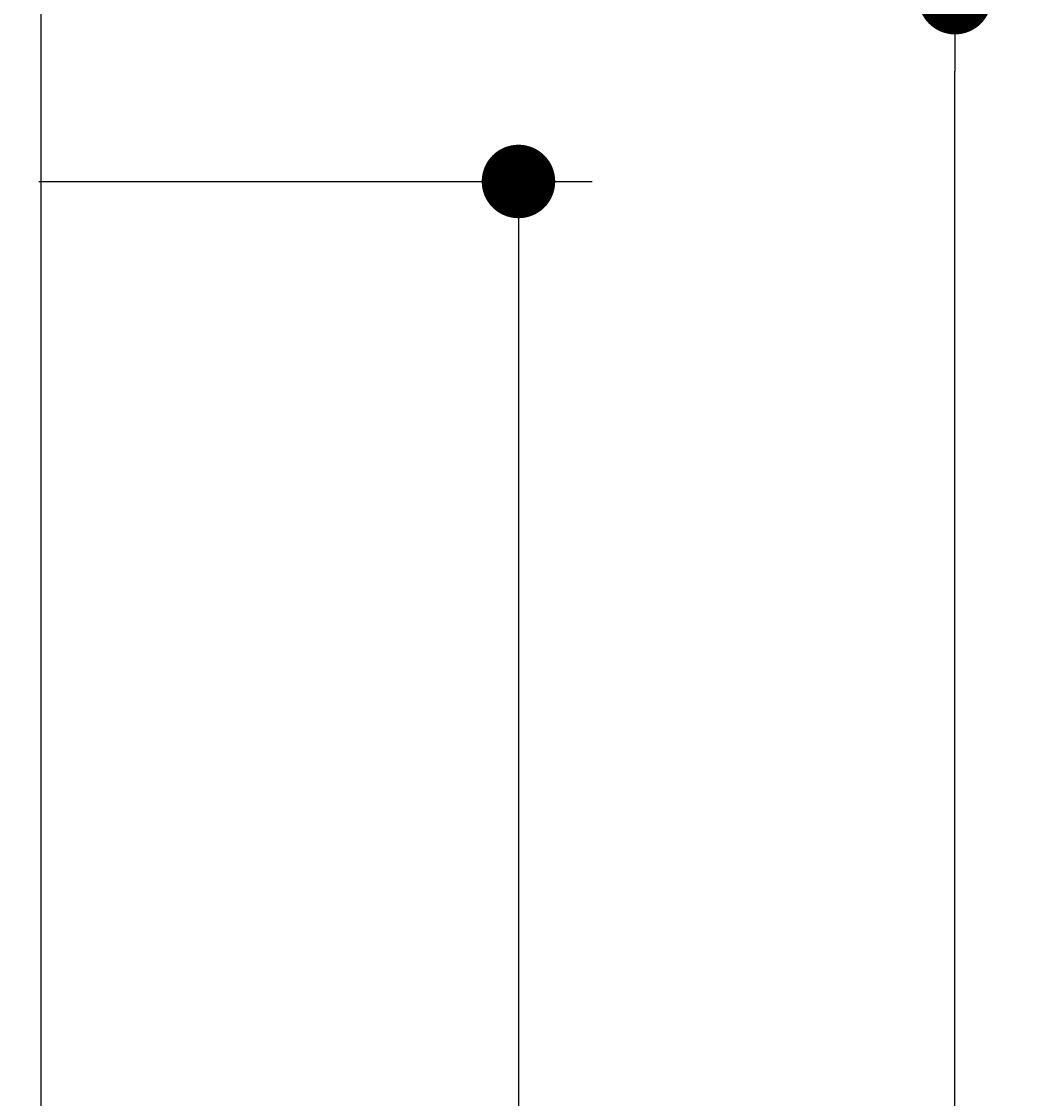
# Model space of a CAD drawing. Extents: x 715 to 7297, y 67 to 5910.
# Tile 89 of 90: x 6262 to 6810, y 4738 to 5324. Entities that reach past the tile are written whole.
import ezdxf

# ---------------------------------------------------------------- set-up
doc = ezdxf.new("R2010")
doc.units = 0
doc.layers.get('0').update_dxf_attribs({"linetype": 'CONTINUOUS'})
doc.layers.get('DEFPOINTS').update_dxf_attribs({"linetype": 'CONTINUOUS'})
doc.layers.add('4', color=3, linetype='CONTINUOUS')
doc.styles.get("Standard").update_dxf_attribs({"font": 'ISOCP.SHX'})
doc.dimstyles.get("Standard").update_dxf_attribs({"dimtxt": 2.5, "dimasz": 2.5, "dimexe": 1.25, "dimexo": 0.625, "dimtad": 1, "dimcen": 2.5, "dimazin": 3, "dimtfac": 1, "dimtmove": 0, "dimatfit": 3})

# ---------------------------------------------------------------- blocks, each defined once
blk = doc.blocks.new('PUNKT')
at = {"layer": '4', "color": 0, "linetype": 'BYBLOCK'}
blk.add_line((-0.5, 0), (-1, 0), dxfattribs=at)
at = {"layer": '4', "color": 0, "linetype": 'BYBLOCK', "const_width": 0.5}
blk.add_lwpolyline([(-0.25, 0, 1), (0.25, 0, 1)], format="xyb", close=True, dxfattribs=at)
blk = doc.blocks.new('*U16')
at = {"layer": '4', "color": 2}
blk.add_text('500', height=70, rotation=90, dxfattribs=at).set_placement((6502.55, 2663.74))
blk = doc.blocks.new('*D8')
at = {"layer": '4'}
for p, q in [((6271.55, 5237.27), (6572.55, 5237.27)), ((6532.55, 5197.27), (6532.55, 277.27)), ((6271.55, 237.27), (6572.55, 237.27))]:
    blk.add_line(p, q, dxfattribs=at)
at = {"layer": 'DEFPOINTS', "color": 0}
for p in [(6251.55, 5237.27), (6251.55, 237.27), (6532.55, 237.27)]:
    blk.add_point(p, dxfattribs=at)
blk.add_blockref('*U16', (0, 0))
at = {"layer": '4', "xscale": 40, "yscale": 40, "zscale": 40}
for p, rotation in [((6532.55, 5237.27), 90), ((6532.55, 237.27), 270)]:
    blk.add_blockref('PUNKT', p, dxfattribs=dict(at, rotation=rotation))
blk = doc.blocks.new('*U17')
at = {"layer": '4', "color": 2}
blk.add_text('520', height=70, rotation=90, dxfattribs=at).set_placement((6739.98, 2663.74))
blk = doc.blocks.new('*D9')
at = {"layer": '4'}
for p, q in [((6292.78, 5337.27), (6809.99, 5337.27)), ((6769.99, 177.27), (6769.99, 5297.27)), ((6292.78, 137.27), (6809.99, 137.27))]:
    blk.add_line(p, q, dxfattribs=at)
at = {"layer": 'DEFPOINTS', "color": 0}
for p in [(6272.78, 5337.27), (6769.99, 5337.27), (6272.78, 137.27)]:
    blk.add_point(p, dxfattribs=at)
blk.add_blockref('*U17', (0, 0))
at = {"layer": '4', "xscale": 40, "yscale": 40, "zscale": 40}
for p, rotation in [((6769.99, 5337.27), 90), ((6769.99, 137.27), 270)]:
    blk.add_blockref('PUNKT', p, dxfattribs=dict(at, rotation=rotation))

msp = doc.modelspace()

# ---------------------------------------------------------------- linework, layer by layer
msp.add_line((6272.775, 5337.271), (6272.775, 2737.271))

# ---------------------------------------------------------------- dimensions: what is measured, and where the dimension line sits
at = {"layer": '4'}
for base, p1, p2, picture, middle in [((6769.988, 5337.271), (6272.775, 137.271), (6272.775, 5337.271), '*D9', (6704.981, 2737.271)), ((6532.548, 237.271), (6251.55, 5237.271), (6251.55, 237.271), '*D8', (6467.548, 2737.271))]:
    dim = msp.add_linear_dim(base=base, p1=p1, p2=p2, angle=90, dimstyle='Standard', dxfattribs=at)
    dim.commit()
    dim.dimension.update_dxf_attribs({"geometry": picture, "text_midpoint": middle})

doc.saveas('drawing.dxf')
